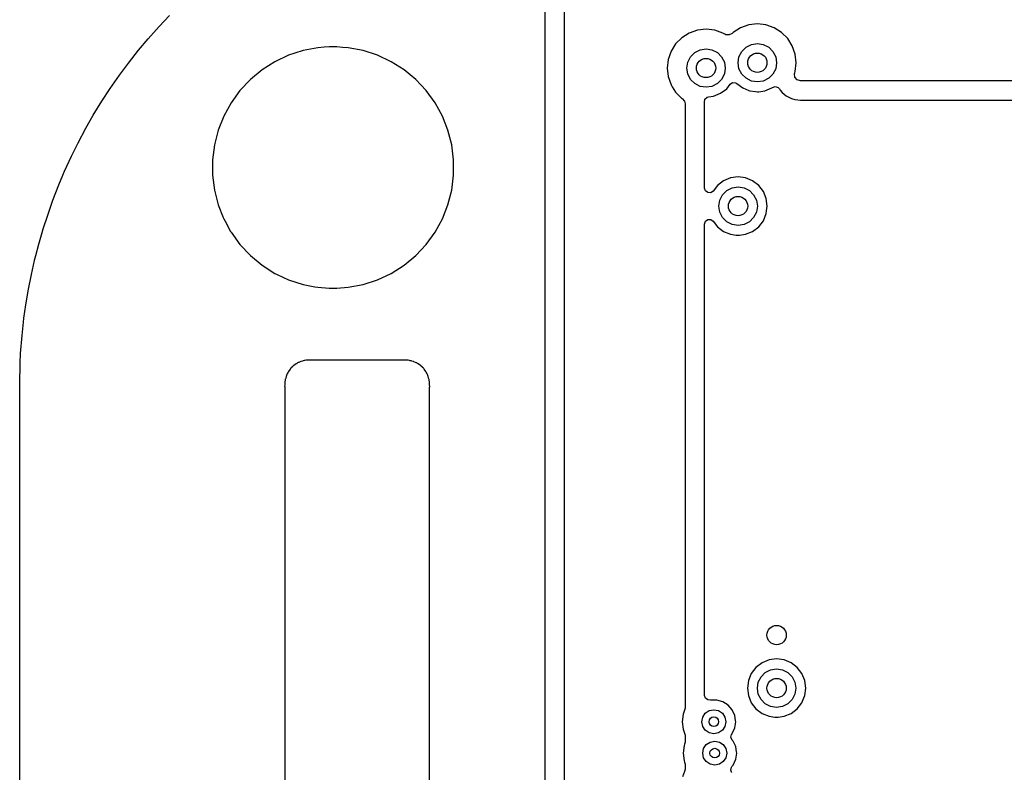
# Model space of a CAD drawing. Extents: x 0.4 to 10.6, y -8.1 to -0.4.
# Tile 6 of 21: x 4.35 to 5.154, y -2.029 to -1.415. Entities that reach past the tile are written whole.
import ezdxf

# ---------------------------------------------------------------- set-up
doc = ezdxf.new("R2010")
doc.units = 0
doc.header["$MEASUREMENT"] = 0
doc.layers.add('BLACK', color=7, linetype='CONTINUOUS')

msp = doc.modelspace()

# ---------------------------------------------------------------- linework, layer by layer
at = {"layer": 'BLACK', "linetype": 'CONTINUOUS'}
for p, q in [((4.77931, -1.36315), (4.77931, -2.51683)), ((4.79528, -2.5164), (4.79528, -1.36315)), ((4.46425, -1.42016), (4.47263, -1.41126)), ((4.45532, -1.4302), (4.46425, -1.42016)), ((4.91086, -1.42245), (4.9038, -1.42325)), ((4.91792, -1.42325), (4.91086, -1.42245)), ((4.91086, -1.42245), (4.91086, -1.42245)), ((4.939, -1.42125), (4.93298, -1.42503)), ((4.9457, -1.4189), (4.939, -1.42125)), ((4.95276, -1.41811), (4.9457, -1.4189)), ((4.9457, -1.4189), (4.9457, -1.4189)), ((4.95981, -1.4189), (4.95276, -1.41811)), ((4.95276, -1.41811), (4.95276, -1.41811)), ((4.96652, -1.42125), (4.95981, -1.4189)), ((4.95981, -1.4189), (4.95981, -1.4189)), ((4.97253, -1.42503), (4.96652, -1.42125)), ((4.4475, -1.43959), (4.45532, -1.4302)), ((4.89108, -1.42937), (4.88606, -1.43439)), ((4.8971, -1.42559), (4.89108, -1.42937)), ((4.9038, -1.42325), (4.8971, -1.42559)), ((4.9038, -1.42325), (4.9038, -1.42325)), ((4.92462, -1.42559), (4.91792, -1.42325)), ((4.91792, -1.42325), (4.91792, -1.42325)), ((4.92611, -1.42653), (4.92462, -1.42559)), ((4.927, -1.42697), (4.92611, -1.42653)), ((4.92975, -1.42717), (4.927, -1.42697)), ((4.93216, -1.42585), (4.92975, -1.42717)), ((4.93298, -1.42503), (4.93216, -1.42585)), ((4.97755, -1.43005), (4.97253, -1.42503)), ((4.98133, -1.43606), (4.97755, -1.43005)), ((4.59394, -1.43757), (4.58177, -1.43989)), ((4.59899, -1.43725), (4.59394, -1.43757)), ((4.60321, -1.43699), (4.59899, -1.43725)), ((4.60939, -1.43699), (4.60321, -1.43699)), ((4.61403, -1.43728), (4.60939, -1.43699)), ((4.61866, -1.43757), (4.61403, -1.43728)), ((4.63083, -1.43989), (4.61866, -1.43757)), ((4.88606, -1.43439), (4.88228, -1.4404)), ((4.9016, -1.44143), (4.90599, -1.43919)), ((4.90599, -1.43919), (4.91086, -1.43842)), ((4.91086, -1.43842), (4.91572, -1.43919)), ((4.91572, -1.43919), (4.92011, -1.44143)), ((4.94002, -1.44057), (4.9435, -1.43708)), ((4.9435, -1.43708), (4.94789, -1.43485)), ((4.94789, -1.43485), (4.95276, -1.43407)), ((4.95276, -1.43407), (4.95762, -1.43485)), ((4.95762, -1.43485), (4.96201, -1.43708)), ((4.96201, -1.43708), (4.9655, -1.44057)), ((4.98368, -1.44277), (4.98133, -1.43606)), ((4.43916, -1.45013), (4.4475, -1.43959)), ((4.56999, -1.44372), (4.55878, -1.44899)), ((4.57516, -1.44204), (4.56999, -1.44372)), ((4.58177, -1.43989), (4.57516, -1.44204)), ((4.58177, -1.43989), (4.58177, -1.43989)), ((4.58177, -1.43989), (4.58177, -1.43989)), ((4.64261, -1.44372), (4.63083, -1.43989)), ((4.63083, -1.43989), (4.63083, -1.43989)), ((4.63083, -1.43989), (4.63083, -1.43989)), ((4.65382, -1.44899), (4.64261, -1.44372)), ((4.64261, -1.44372), (4.64261, -1.44372)), ((4.87994, -1.44711), (4.87914, -1.45417)), ((4.88228, -1.4404), (4.87994, -1.44711)), ((4.87994, -1.44711), (4.87994, -1.44711)), ((4.89588, -1.4493), (4.89812, -1.44491)), ((4.89812, -1.44491), (4.9016, -1.44143)), ((4.92011, -1.44143), (4.9236, -1.44491)), ((4.9236, -1.44491), (4.92584, -1.4493)), ((4.93701, -1.44982), (4.93778, -1.44496)), ((4.93778, -1.44496), (4.94002, -1.44057)), ((4.9655, -1.44057), (4.96773, -1.44496)), ((4.96773, -1.44496), (4.9685, -1.44982)), ((4.98447, -1.44982), (4.98368, -1.44277)), ((4.98368, -1.44277), (4.98368, -1.44277)), ((4.43193, -1.45996), (4.43916, -1.45013)), ((4.55878, -1.44899), (4.54832, -1.45563)), ((4.55878, -1.44899), (4.55878, -1.44899)), ((4.66428, -1.45563), (4.65382, -1.44899)), ((4.65382, -1.44899), (4.65382, -1.44899)), ((4.87914, -1.45417), (4.87914, -1.45417)), ((4.87914, -1.45417), (4.87994, -1.46122)), ((4.89511, -1.45417), (4.89588, -1.4493)), ((4.89588, -1.45903), (4.89511, -1.45417)), ((4.92584, -1.4493), (4.92661, -1.45417)), ((4.92661, -1.45417), (4.92584, -1.45903)), ((4.93778, -1.45469), (4.93701, -1.44982)), ((4.94002, -1.45908), (4.93778, -1.45469)), ((4.96773, -1.45469), (4.9655, -1.45908)), ((4.9685, -1.44982), (4.96773, -1.45469)), ((4.98368, -1.45688), (4.98447, -1.44982)), ((4.98447, -1.44982), (4.98447, -1.44982)), ((4.42421, -1.47098), (4.43193, -1.45996)), ((4.54832, -1.45563), (4.53878, -1.46353)), ((4.66918, -1.45969), (4.66428, -1.45563)), ((4.66428, -1.45563), (4.66428, -1.45563)), ((4.66428, -1.45563), (4.66428, -1.45563)), ((4.67382, -1.46353), (4.66918, -1.45969)), ((4.87994, -1.46122), (4.87994, -1.46122)), ((4.87994, -1.46122), (4.88228, -1.46793)), ((4.89812, -1.46342), (4.89588, -1.45903)), ((4.92584, -1.45903), (4.9236, -1.46342)), ((4.9435, -1.46256), (4.94002, -1.45908)), ((4.94789, -1.4648), (4.9435, -1.46256)), ((4.96201, -1.46256), (4.95762, -1.4648)), ((4.9655, -1.45908), (4.96201, -1.46256)), ((4.98303, -1.45899), (4.98326, -1.45807)), ((4.98343, -1.46171), (4.98303, -1.45899)), ((4.98326, -1.45807), (4.98368, -1.45688)), ((4.98523, -1.46379), (4.98343, -1.46171)), ((4.98368, -1.45688), (4.98368, -1.45688)), ((4.41759, -1.48122), (4.42421, -1.47098)), ((4.53878, -1.46353), (4.5303, -1.47256)), ((4.53878, -1.46353), (4.53878, -1.46353)), ((4.67795, -1.46793), (4.67382, -1.46353)), ((4.67382, -1.46353), (4.67382, -1.46353)), ((4.6823, -1.47256), (4.67795, -1.46793)), ((4.88228, -1.46793), (4.88333, -1.4696)), ((4.88333, -1.4696), (4.88606, -1.47394)), ((4.9016, -1.46691), (4.89812, -1.46342)), ((4.90599, -1.46914), (4.9016, -1.46691)), ((4.91086, -1.46991), (4.90599, -1.46914)), ((4.91572, -1.46914), (4.91086, -1.46991)), ((4.92011, -1.46691), (4.91572, -1.46914)), ((4.9236, -1.46342), (4.92011, -1.46691)), ((4.92278, -1.47482), (4.92772, -1.47103)), ((4.92772, -1.47103), (4.93047, -1.46744)), ((4.93047, -1.46744), (4.93246, -1.46607)), ((4.93246, -1.46607), (4.93487, -1.46614)), ((4.93487, -1.46614), (4.93594, -1.46672)), ((4.93594, -1.46672), (4.94083, -1.47047)), ((4.94083, -1.47047), (4.94083, -1.47047)), ((4.94083, -1.47047), (4.94083, -1.47047)), ((4.94083, -1.47047), (4.94586, -1.47256)), ((4.95276, -1.46557), (4.94789, -1.4648)), ((4.95762, -1.4648), (4.95276, -1.46557)), ((4.95893, -1.47286), (4.96468, -1.47047)), ((4.96468, -1.47047), (4.96508, -1.47017)), ((4.96508, -1.47017), (4.96735, -1.46936)), ((4.96735, -1.46936), (4.96966, -1.47005)), ((4.96966, -1.47005), (4.97076, -1.4712)), ((4.97076, -1.4712), (4.97136, -1.47217)), ((4.98787, -1.46457), (4.98523, -1.46379)), ((6.73921, -1.46457), (4.98787, -1.46457)), ((4.5303, -1.47256), (4.52302, -1.48258)), ((4.68958, -1.48258), (4.6823, -1.47256)), ((4.88606, -1.47394), (4.89108, -1.47896)), ((4.89108, -1.47896), (4.89142, -1.47917)), ((4.89142, -1.47917), (4.89324, -1.48123)), ((4.91001, -1.47968), (4.9118, -1.47806)), ((4.9118, -1.47806), (4.91289, -1.47774)), ((4.91289, -1.47774), (4.91703, -1.4772)), ((4.91703, -1.4772), (4.92278, -1.47482)), ((4.94586, -1.47256), (4.94658, -1.47286)), ((4.94658, -1.47286), (4.95121, -1.47347)), ((4.95121, -1.47347), (4.95276, -1.47367)), ((4.95276, -1.47367), (4.95399, -1.47351)), ((4.95276, -1.47367), (4.95276, -1.47367)), ((4.95276, -1.47367), (4.95276, -1.47367)), ((4.95399, -1.47351), (4.95893, -1.47286)), ((4.97136, -1.47217), (4.97136, -1.47217)), ((4.97136, -1.47217), (4.97136, -1.47217)), ((4.97136, -1.47217), (4.97316, -1.47425)), ((4.97316, -1.47425), (4.97622, -1.47697)), ((4.97622, -1.47697), (4.9785, -1.47806)), ((4.9785, -1.47806), (4.98073, -1.47911)), ((4.98073, -1.47911), (4.98073, -1.47911)), ((4.98073, -1.47911), (4.98073, -1.47911)), ((4.98073, -1.47911), (4.98337, -1.47988)), ((4.41052, -1.49268), (4.41759, -1.48122)), ((4.52301, -1.48258), (4.51705, -1.49343)), ((4.52302, -1.48258), (4.52301, -1.48258)), ((4.69555, -1.49343), (4.68958, -1.48258)), ((4.89324, -1.48123), (4.8937, -1.4833)), ((4.8937, -1.4833), (4.8937, -1.97702)), ((4.90953, -1.48203), (4.91001, -1.47968)), ((4.90967, -1.4833), (4.90953, -1.48203)), ((4.90967, -1.49606), (4.90967, -1.4833)), ((4.90967, -1.4833), (4.90967, -1.4833)), ((4.90967, -1.4833), (4.90967, -1.4833)), ((4.98337, -1.47988), (4.98587, -1.48024)), ((4.98587, -1.48024), (4.98787, -1.48053)), ((4.98787, -1.48053), (4.98787, -1.48053)), ((4.98787, -1.48053), (6.73921, -1.48053)), ((4.40454, -1.50329), (4.41052, -1.49268)), ((4.51705, -1.49343), (4.51249, -1.50495)), ((4.70011, -1.50495), (4.69555, -1.49343)), ((4.39814, -1.51516), (4.40454, -1.50329)), ((4.90967, -1.55224), (4.90967, -1.49606)), ((4.51249, -1.50495), (4.50941, -1.51695)), ((4.51249, -1.50495), (4.51249, -1.50495)), ((4.70319, -1.51695), (4.70011, -1.50495)), ((4.39282, -1.52608), (4.39814, -1.51516)), ((4.50941, -1.51695), (4.50785, -1.52924)), ((4.70474, -1.52924), (4.70319, -1.51695)), ((4.38711, -1.53833), (4.39282, -1.52608)), ((4.50785, -1.52924), (4.50785, -1.54163)), ((4.70474, -1.54163), (4.70474, -1.52924)), ((4.38248, -1.54951), (4.38574, -1.54163)), ((4.38574, -1.54163), (4.38711, -1.53833)), ((4.50785, -1.54163), (4.50941, -1.55392)), ((4.70319, -1.55392), (4.70474, -1.54163)), ((4.93701, -1.54308), (4.93084, -1.5439)), ((4.94318, -1.5439), (4.93701, -1.54308)), ((4.93701, -1.54308), (4.93701, -1.54308)), ((4.37749, -1.56208), (4.38248, -1.54951)), ((4.92015, -1.55007), (4.91666, -1.55462)), ((4.92509, -1.54628), (4.92015, -1.55007)), ((4.92015, -1.55007), (4.92015, -1.55007)), ((4.93084, -1.5439), (4.92509, -1.54628)), ((4.92509, -1.54628), (4.92509, -1.54628)), ((4.93084, -1.5439), (4.93084, -1.5439)), ((4.93214, -1.55195), (4.93701, -1.55118)), ((4.93701, -1.55118), (4.94187, -1.55195)), ((4.94893, -1.54628), (4.94318, -1.5439)), ((4.94318, -1.5439), (4.94318, -1.5439)), ((4.95387, -1.55007), (4.94893, -1.54628)), ((4.95766, -1.55501), (4.95387, -1.55007)), ((4.95387, -1.55007), (4.95387, -1.55007)), ((4.95387, -1.55007), (4.95387, -1.55007)), ((4.95387, -1.55007), (4.95387, -1.55007)), ((4.95387, -1.55007), (4.95387, -1.55007)), ((4.50941, -1.55392), (4.51028, -1.55732)), ((4.51028, -1.55732), (4.51249, -1.56591)), ((4.70011, -1.56591), (4.70319, -1.55392)), ((4.91035, -1.55445), (4.90967, -1.55224)), ((4.91226, -1.55592), (4.91035, -1.55445)), ((4.91467, -1.55598), (4.91226, -1.55592)), ((4.91666, -1.55462), (4.91467, -1.55598)), ((4.92203, -1.56206), (4.92427, -1.55767)), ((4.92427, -1.55767), (4.92775, -1.55419)), ((4.92775, -1.55419), (4.93214, -1.55195)), ((4.94187, -1.55195), (4.94626, -1.55419)), ((4.94626, -1.55419), (4.94975, -1.55767)), ((4.94975, -1.55767), (4.95199, -1.56206)), ((4.96004, -1.56076), (4.95766, -1.55501)), ((4.95766, -1.55501), (4.95766, -1.55501)), ((4.37354, -1.5735), (4.37746, -1.56216)), ((4.37746, -1.56216), (4.37749, -1.56208)), ((4.51249, -1.56591), (4.51661, -1.57631)), ((4.69555, -1.57743), (4.70011, -1.56591)), ((4.92126, -1.56693), (4.92203, -1.56206)), ((4.92203, -1.5718), (4.92126, -1.56693)), ((4.95199, -1.56206), (4.95276, -1.56693)), ((4.95276, -1.56693), (4.95199, -1.5718)), ((4.96085, -1.56693), (4.96004, -1.56076)), ((4.96004, -1.56076), (4.96004, -1.56076)), ((4.96034, -1.57087), (4.96085, -1.56693)), ((4.36927, -1.58639), (4.37354, -1.5735)), ((4.92427, -1.57619), (4.92203, -1.5718)), ((4.95199, -1.5718), (4.94975, -1.57619)), ((4.95766, -1.57885), (4.96004, -1.5731)), ((4.96004, -1.5731), (4.96034, -1.57087)), ((4.51661, -1.57631), (4.51705, -1.57743)), ((4.51705, -1.57743), (4.51809, -1.57932)), ((4.51809, -1.57932), (4.52263, -1.58758)), ((4.68958, -1.58829), (4.69555, -1.57743)), ((4.90967, -1.58161), (4.91041, -1.57932)), ((4.90967, -1.59449), (4.90967, -1.58161)), ((4.91041, -1.57932), (4.91236, -1.57791)), ((4.91236, -1.57791), (4.91477, -1.57791)), ((4.91477, -1.57791), (4.91666, -1.57924)), ((4.91666, -1.57924), (4.92015, -1.58379)), ((4.92015, -1.58379), (4.92509, -1.58758)), ((4.92775, -1.57967), (4.92427, -1.57619)), ((4.93214, -1.58191), (4.92775, -1.57967)), ((4.93701, -1.58268), (4.93214, -1.58191)), ((4.94187, -1.58191), (4.93701, -1.58268)), ((4.94626, -1.57967), (4.94187, -1.58191)), ((4.94975, -1.57619), (4.94626, -1.57967)), ((4.94893, -1.58758), (4.95387, -1.58379)), ((4.95387, -1.58379), (4.95766, -1.57885)), ((4.36605, -1.59795), (4.36925, -1.58648)), ((4.36925, -1.58648), (4.36927, -1.58639)), ((4.52263, -1.58758), (4.52302, -1.58829)), ((4.52302, -1.58829), (4.5303, -1.59831)), ((4.6823, -1.59831), (4.68958, -1.58829)), ((4.92509, -1.58758), (4.92509, -1.58758)), ((4.92509, -1.58758), (4.92509, -1.58758)), ((4.92509, -1.58758), (4.93084, -1.58996)), ((4.93084, -1.58996), (4.93084, -1.58996)), ((4.93084, -1.58996), (4.93546, -1.59057)), ((4.93546, -1.59057), (4.93701, -1.59077)), ((4.93701, -1.59077), (4.93824, -1.59061)), ((4.93701, -1.59077), (4.93701, -1.59077)), ((4.93701, -1.59077), (4.93701, -1.59077)), ((4.93824, -1.59061), (4.94318, -1.58996)), ((4.94318, -1.58996), (4.94893, -1.58758)), ((4.36353, -1.60734), (4.36605, -1.59795)), ((4.5303, -1.59831), (4.53878, -1.60734)), ((4.67382, -1.60734), (4.6823, -1.59831)), ((4.90967, -1.62493), (4.90967, -1.59449)), ((4.36251, -1.61115), (4.36353, -1.60734)), ((4.53878, -1.60734), (4.54832, -1.61523)), ((4.66428, -1.61523), (4.67382, -1.60734)), ((4.36002, -1.62274), (4.36249, -1.61124)), ((4.36249, -1.61124), (4.36251, -1.61115)), ((4.54832, -1.61523), (4.55878, -1.62187)), ((4.65382, -1.62187), (4.66428, -1.61523)), ((4.35723, -1.63626), (4.36002, -1.62274)), ((4.55878, -1.62187), (4.55878, -1.62187)), ((4.55878, -1.62187), (4.55878, -1.62187)), ((4.55878, -1.62187), (4.56063, -1.62274)), ((4.56063, -1.62274), (4.56999, -1.62715)), ((4.64261, -1.62715), (4.65382, -1.62187)), ((4.56999, -1.62715), (4.56999, -1.62715)), ((4.56999, -1.62715), (4.56999, -1.62715)), ((4.56999, -1.62715), (4.58177, -1.63097)), ((4.58177, -1.63097), (4.59131, -1.63279)), ((4.61866, -1.63329), (4.63083, -1.63097)), ((4.63083, -1.63097), (4.64261, -1.62715)), ((4.90967, -1.64173), (4.90967, -1.62493)), ((4.35548, -1.64772), (4.35721, -1.63636)), ((4.35721, -1.63636), (4.35723, -1.63626)), ((4.59131, -1.63279), (4.59394, -1.63329)), ((4.59394, -1.63329), (4.59394, -1.63329)), ((4.59394, -1.63329), (4.59394, -1.63329)), ((4.59394, -1.63329), (4.60321, -1.63388)), ((4.60321, -1.63388), (4.60321, -1.63388)), ((4.60321, -1.63388), (4.60939, -1.63388)), ((4.60939, -1.63388), (4.61866, -1.63329)), ((4.60939, -1.63388), (4.60939, -1.63388)), ((4.3539, -1.65853), (4.35548, -1.64772)), ((4.90967, -1.71654), (4.90967, -1.64173)), ((4.35245, -1.67256), (4.35343, -1.66175)), ((4.35343, -1.66175), (4.35344, -1.66165)), ((4.35344, -1.66165), (4.3539, -1.65853)), ((4.35116, -1.68722), (4.35245, -1.67256)), ((4.35092, -1.69503), (4.35116, -1.68732)), ((4.35116, -1.68732), (4.35116, -1.68722)), ((4.35041, -1.7126), (4.35092, -1.69503)), ((4.57606, -1.69581), (4.57426, -1.69724)), ((4.5767, -1.6955), (4.57606, -1.69581)), ((4.57606, -1.69581), (4.57606, -1.69581)), ((4.57738, -1.69508), (4.5767, -1.6955)), ((4.57783, -1.69474), (4.57738, -1.69508)), ((4.57846, -1.69466), (4.57783, -1.69474)), ((4.58006, -1.69388), (4.57846, -1.69466)), ((4.58007, -1.69388), (4.58006, -1.69388)), ((4.58138, -1.69358), (4.58007, -1.69388)), ((4.58201, -1.69338), (4.58138, -1.69358)), ((4.58268, -1.6931), (4.58201, -1.69338)), ((4.58326, -1.69315), (4.58268, -1.6931)), ((4.58439, -1.69289), (4.58326, -1.69315)), ((4.58664, -1.69289), (4.58439, -1.69289)), ((4.58689, -1.69288), (4.58664, -1.69289)), ((4.58836, -1.69268), (4.58689, -1.69288)), ((4.58901, -1.69289), (4.58836, -1.69268)), ((4.66296, -1.69289), (4.58901, -1.69289)), ((4.66371, -1.69282), (4.66296, -1.69289)), ((4.66389, -1.69272), (4.66371, -1.69282)), ((4.66508, -1.69288), (4.66389, -1.69272)), ((4.66533, -1.69289), (4.66508, -1.69288)), ((4.66536, -1.69289), (4.66533, -1.69289)), ((4.66757, -1.69289), (4.66536, -1.69289)), ((4.66871, -1.69315), (4.66757, -1.69289)), ((4.66938, -1.69325), (4.66871, -1.69315)), ((4.66953, -1.6932), (4.66938, -1.69325)), ((4.66996, -1.69338), (4.66953, -1.6932)), ((4.67059, -1.69358), (4.66996, -1.69338)), ((4.6719, -1.69388), (4.67059, -1.69358)), ((4.67219, -1.69402), (4.6719, -1.69388)), ((4.6719, -1.69388), (4.6719, -1.69388)), ((4.6719, -1.69388), (4.6719, -1.69388)), ((4.67351, -1.69466), (4.67219, -1.69402)), ((4.67407, -1.69488), (4.67351, -1.69466)), ((4.67431, -1.69487), (4.67407, -1.69488)), ((4.67459, -1.69508), (4.67431, -1.69487)), ((4.67527, -1.6955), (4.67459, -1.69508)), ((4.6759, -1.69581), (4.67527, -1.6955)), ((4.6777, -1.69724), (4.6759, -1.69581)), ((4.6759, -1.69581), (4.6759, -1.69581)), ((4.56867, -1.70444), (4.5679, -1.70605)), ((4.56889, -1.70388), (4.56867, -1.70444)), ((4.5691, -1.70337), (4.56889, -1.70364)), ((4.56889, -1.70364), (4.56889, -1.70388)), ((4.56952, -1.70268), (4.5691, -1.70337)), ((4.56982, -1.70205), (4.56952, -1.70268)), ((4.57126, -1.70025), (4.56982, -1.70205)), ((4.56982, -1.70205), (4.56982, -1.70205)), ((4.57156, -1.69981), (4.57126, -1.70025)), ((4.57163, -1.69949), (4.57156, -1.69981)), ((4.57184, -1.69933), (4.57163, -1.69949)), ((4.57252, -1.69867), (4.57184, -1.69933)), ((4.57259, -1.69858), (4.57252, -1.69867)), ((4.57252, -1.69867), (4.57252, -1.69867)), ((4.57264, -1.69854), (4.57259, -1.69858)), ((4.57259, -1.69858), (4.57259, -1.69858)), ((4.57269, -1.6985), (4.57264, -1.69854)), ((4.57335, -1.69783), (4.57269, -1.6985)), ((4.57361, -1.69749), (4.57335, -1.69783)), ((4.57426, -1.69724), (4.57361, -1.69749)), ((4.67814, -1.69755), (4.6777, -1.69724)), ((4.67846, -1.69762), (4.67814, -1.69755)), ((4.67862, -1.69783), (4.67846, -1.69762)), ((4.67928, -1.6985), (4.67862, -1.69783)), ((4.67938, -1.69858), (4.67928, -1.6985)), ((4.67945, -1.69867), (4.67938, -1.69858)), ((4.68012, -1.69933), (4.67945, -1.69867)), ((4.68046, -1.69959), (4.68012, -1.69933)), ((4.68071, -1.70025), (4.68046, -1.69959)), ((4.68214, -1.70205), (4.68071, -1.70025)), ((4.68245, -1.70268), (4.68214, -1.70205)), ((4.68287, -1.70337), (4.68245, -1.70268)), ((4.68321, -1.70381), (4.68287, -1.70337)), ((4.6833, -1.70444), (4.68321, -1.70381)), ((4.68407, -1.70605), (4.6833, -1.70444)), ((4.56717, -1.70924), (4.56691, -1.71038)), ((4.56691, -1.71038), (4.56691, -1.71262)), ((4.56726, -1.70857), (4.56717, -1.70924)), ((4.5674, -1.70799), (4.56722, -1.70842)), ((4.56722, -1.70842), (4.56726, -1.70857)), ((4.5676, -1.70737), (4.5674, -1.70799)), ((4.5679, -1.70605), (4.5676, -1.70737)), ((4.5679, -1.70605), (4.5679, -1.70605)), ((4.68437, -1.70737), (4.68407, -1.70605)), ((4.68457, -1.70799), (4.68437, -1.70737)), ((4.68437, -1.70737), (4.68437, -1.70737)), ((4.68485, -1.70867), (4.68457, -1.70799)), ((4.6848, -1.70924), (4.68485, -1.70867)), ((4.68506, -1.71038), (4.6848, -1.70924)), ((4.68506, -1.71262), (4.68506, -1.71038)), ((4.68506, -1.71038), (4.68506, -1.71038)), ((4.35041, -2.36046), (4.35041, -1.7126)), ((4.56689, -1.71287), (4.56674, -1.71407)), ((4.56674, -1.71407), (4.56684, -1.71425)), ((4.56684, -1.71425), (4.56691, -1.71499)), ((4.56691, -1.71262), (4.56689, -1.71287)), ((4.56691, -1.71499), (4.56691, -2.35981)), ((4.68508, -1.71287), (4.68506, -1.71262)), ((4.68506, -1.71499), (4.68527, -1.71435)), ((4.68506, -2.35981), (4.68506, -1.71499)), ((4.68527, -1.71435), (4.68508, -1.71287)), ((4.90967, -1.75197), (4.90967, -1.71654)), ((4.90967, -1.81496), (4.90967, -1.75197)), ((4.90967, -1.83465), (4.90967, -1.81496)), ((4.90967, -1.88189), (4.90967, -1.83465)), ((4.90967, -1.93307), (4.90967, -1.88189)), ((4.90967, -1.96063), (4.90967, -1.93307)), ((4.96233, -1.9376), (4.95658, -1.93998)), ((4.9685, -1.93678), (4.96233, -1.9376)), ((4.96233, -1.9376), (4.96233, -1.9376)), ((4.97468, -1.9376), (4.9685, -1.93678)), ((4.9685, -1.93678), (4.9685, -1.93678)), ((4.98043, -1.93998), (4.97468, -1.9376)), ((4.97468, -1.9376), (4.97468, -1.9376)), ((4.95164, -1.94377), (4.94785, -1.94871)), ((4.95658, -1.93998), (4.95164, -1.94377)), ((4.95164, -1.94377), (4.95164, -1.94377)), ((4.95658, -1.93998), (4.95658, -1.93998)), ((4.95925, -1.94789), (4.96364, -1.94565)), ((4.96364, -1.94565), (4.9685, -1.94488)), ((4.9685, -1.94488), (4.97337, -1.94565)), ((4.97337, -1.94565), (4.97776, -1.94789)), ((4.98537, -1.94377), (4.98043, -1.93998)), ((4.98916, -1.94871), (4.98537, -1.94377)), ((4.98537, -1.94377), (4.98537, -1.94377)), ((4.98537, -1.94377), (4.98537, -1.94377)), ((4.98537, -1.94377), (4.98537, -1.94377)), ((4.98537, -1.94377), (4.98537, -1.94377)), ((4.94785, -1.94871), (4.94547, -1.95446)), ((4.94785, -1.94871), (4.94785, -1.94871)), ((4.95353, -1.95576), (4.95576, -1.95137)), ((4.95576, -1.95137), (4.95925, -1.94789)), ((4.97776, -1.94789), (4.98124, -1.95137)), ((4.98124, -1.95137), (4.98348, -1.95576)), ((4.99154, -1.95446), (4.98916, -1.94871)), ((4.98916, -1.94871), (4.98916, -1.94871)), ((4.90967, -1.96662), (4.90967, -1.96063)), ((4.94547, -1.95446), (4.94466, -1.96063)), ((4.94466, -1.96063), (4.94466, -1.96063)), ((4.94466, -1.96063), (4.94547, -1.9668)), ((4.94547, -1.95446), (4.94547, -1.95446)), ((4.95276, -1.96063), (4.95353, -1.95576)), ((4.95353, -1.9655), (4.95276, -1.96063)), ((4.98348, -1.95576), (4.98425, -1.96063)), ((4.98425, -1.96063), (4.98348, -1.9655)), ((4.99235, -1.96063), (4.99154, -1.95446)), ((4.99154, -1.95446), (4.99154, -1.95446)), ((4.99154, -1.9668), (4.99235, -1.96063)), ((4.91035, -1.96882), (4.90967, -1.96662)), ((4.91225, -1.9703), (4.91035, -1.96882)), ((4.94547, -1.9668), (4.94547, -1.9668)), ((4.94547, -1.9668), (4.94785, -1.97255)), ((4.95576, -1.96989), (4.95353, -1.9655)), ((4.98348, -1.9655), (4.98124, -1.96989)), ((4.98915, -1.97255), (4.99083, -1.9685)), ((4.99083, -1.9685), (4.99154, -1.9668)), ((4.8937, -1.97702), (4.89338, -1.97875)), ((4.9144, -1.97036), (4.91225, -1.9703)), ((4.91465, -1.97036), (4.9144, -1.9704)), ((4.9144, -1.9704), (4.9144, -1.97036)), ((4.91466, -1.97036), (4.91465, -1.97036)), ((4.91468, -1.97036), (4.91466, -1.97036)), ((4.91978, -1.97036), (4.91468, -1.97036)), ((4.91468, -1.97036), (4.91468, -1.97036)), ((4.92467, -1.9718), (4.91978, -1.97036)), ((4.91978, -1.97036), (4.91978, -1.97036)), ((4.92896, -1.97455), (4.92467, -1.9718)), ((4.92467, -1.9718), (4.92467, -1.9718)), ((4.92467, -1.9718), (4.92467, -1.9718)), ((4.92467, -1.9718), (4.92467, -1.9718)), ((4.9323, -1.97841), (4.92896, -1.97455)), ((4.92896, -1.97455), (4.92896, -1.97455)), ((4.92896, -1.97455), (4.92896, -1.97455)), ((4.94785, -1.97255), (4.94785, -1.97255)), ((4.94785, -1.97255), (4.95164, -1.97749)), ((4.95164, -1.97749), (4.95164, -1.97749)), ((4.95164, -1.97749), (4.95658, -1.98128)), ((4.95925, -1.97337), (4.95576, -1.96989)), ((4.96364, -1.97561), (4.95925, -1.97337)), ((4.9685, -1.97638), (4.96364, -1.97561)), ((4.97337, -1.97561), (4.9685, -1.97638)), ((4.97776, -1.97337), (4.97337, -1.97561)), ((4.98124, -1.96989), (4.97776, -1.97337)), ((4.98043, -1.98128), (4.98537, -1.97749)), ((4.98537, -1.97749), (4.98915, -1.97255)), ((4.89218, -1.98192), (4.89143, -1.9881)), ((4.89338, -1.97875), (4.89218, -1.98192)), ((4.89218, -1.98192), (4.89218, -1.98192)), ((4.90739, -1.9881), (4.90814, -1.98433)), ((4.90814, -1.98433), (4.91027, -1.98114)), ((4.91027, -1.98114), (4.91346, -1.979)), ((4.91346, -1.979), (4.91723, -1.97825)), ((4.91723, -1.97825), (4.921, -1.979)), ((4.921, -1.979), (4.92419, -1.98114)), ((4.92419, -1.98114), (4.92632, -1.98433)), ((4.92632, -1.98433), (4.92707, -1.9881)), ((4.93442, -1.98305), (4.9323, -1.97841)), ((4.9323, -1.97841), (4.9323, -1.97841)), ((4.93502, -1.98722), (4.93442, -1.98305)), ((4.95658, -1.98128), (4.96233, -1.98366)), ((4.96233, -1.98366), (4.96696, -1.98427)), ((4.96696, -1.98427), (4.9685, -1.98448)), ((4.9685, -1.98448), (4.96974, -1.98431)), ((4.9685, -1.98448), (4.9685, -1.98448)), ((4.9685, -1.98448), (4.9685, -1.98448)), ((4.96974, -1.98431), (4.97468, -1.98366)), ((4.97468, -1.98366), (4.98043, -1.98128)), ((4.89143, -1.9881), (4.89143, -1.9881)), ((4.89143, -1.9881), (4.89218, -1.99427)), ((4.90814, -1.99186), (4.90739, -1.9881)), ((4.91027, -1.99505), (4.90814, -1.99186)), ((4.92632, -1.99186), (4.92419, -1.99505)), ((4.92707, -1.9881), (4.92632, -1.99186)), ((4.9323, -1.99778), (4.93442, -1.99314)), ((4.93442, -1.99314), (4.93515, -1.9881)), ((4.93515, -1.9881), (4.93502, -1.98722)), ((4.89218, -1.99427), (4.89249, -1.99508)), ((4.89249, -1.99508), (4.89338, -1.99744)), ((4.89338, -1.99744), (4.8937, -1.99917)), ((4.8937, -1.99917), (4.8937, -2.00468)), ((4.91346, -1.99719), (4.91027, -1.99505)), ((4.91723, -1.99794), (4.91346, -1.99719)), ((4.921, -1.99719), (4.91723, -1.99794)), ((4.92419, -1.99505), (4.921, -1.99719)), ((4.93123, -2.00082), (4.93178, -1.99847)), ((4.93217, -2.00304), (4.93123, -2.00082)), ((4.93178, -1.99847), (4.93217, -1.99793)), ((4.93217, -1.99793), (4.93218, -1.99792)), ((4.93218, -1.99792), (4.9323, -1.99778)), ((4.89294, -2.00758), (4.89219, -2.01375)), ((4.89338, -2.00641), (4.89294, -2.00758)), ((4.89294, -2.00758), (4.89294, -2.00758)), ((4.8937, -2.00468), (4.89338, -2.00641)), ((4.90815, -2.01375), (4.9089, -2.00999)), ((4.9089, -2.00999), (4.91103, -2.00679)), ((4.91103, -2.00679), (4.91422, -2.00466)), ((4.91422, -2.00466), (4.91799, -2.00391)), ((4.91799, -2.00391), (4.92176, -2.00466)), ((4.92176, -2.00466), (4.92495, -2.00679)), ((4.92495, -2.00679), (4.92708, -2.00999)), ((4.92708, -2.00999), (4.92783, -2.01375)), ((4.93306, -2.00407), (4.93217, -2.00304)), ((4.9348, -2.00787), (4.93306, -2.00407)), ((4.93518, -2.00871), (4.9348, -2.00787)), ((4.93577, -2.01278), (4.93518, -2.00871)), ((4.89219, -2.01375), (4.89219, -2.01375)), ((4.89219, -2.01375), (4.89294, -2.01993)), ((4.9089, -2.01752), (4.90815, -2.01375)), ((4.91103, -2.02071), (4.9089, -2.01752)), ((4.92708, -2.01752), (4.92495, -2.02071)), ((4.92783, -2.01375), (4.92708, -2.01752)), ((4.93518, -2.0188), (4.93591, -2.01375)), ((4.93591, -2.01375), (4.93577, -2.01278)), ((4.89294, -2.01993), (4.89338, -2.0211)), ((4.89338, -2.0211), (4.8937, -2.02283)), ((4.8937, -2.02283), (4.8937, -2.02697)), ((4.91422, -2.02285), (4.91103, -2.02071)), ((4.91799, -2.0236), (4.91422, -2.02285)), ((4.92176, -2.02285), (4.91799, -2.0236)), ((4.92495, -2.02071), (4.92176, -2.02285)), ((4.93105, -2.02757), (4.9316, -2.02522)), ((4.9316, -2.02522), (4.93199, -2.02468)), ((4.93199, -2.02468), (4.93306, -2.02344)), ((4.93306, -2.02344), (4.93518, -2.0188)), ((4.89338, -2.0287), (4.89171, -2.03312)), ((4.8937, -2.02697), (4.89338, -2.0287)), ((4.93178, -2.02931), (4.93105, -2.02757)), ((4.93168, -2.02937), (4.93178, -2.02931)), ((4.93183, -2.02961), (4.93168, -2.02937))]:
    msp.add_line(p, q, dxfattribs=at)
at = {"layer": 'BLACK'}
for centre, radius in [((4.91086, -1.45417), 0.00787), ((4.95276, -1.44982), 0.00787), ((4.93701, -1.56693), 0.00787), ((4.9685, -1.91732), 0.00787), ((4.9685, -1.96063), 0.00787), ((4.91723, -1.9881), 0.00394), ((4.91799, -2.01375), 0.00394)]:
    msp.add_circle(centre, radius, dxfattribs=at)

doc.saveas('drawing.dxf')
